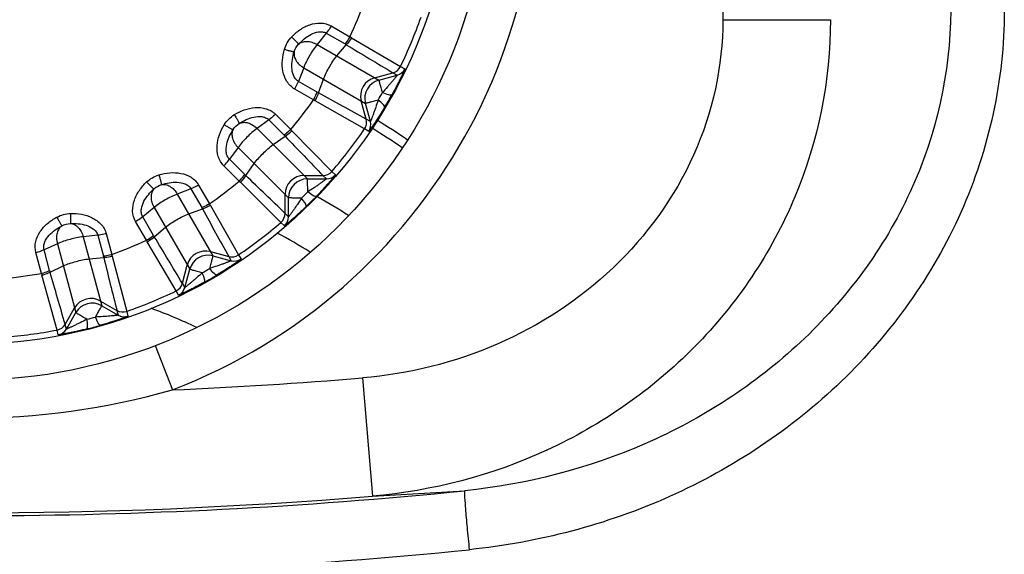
# Model space of a CAD drawing. Header units: millimetres. Extents: x 0 to 1660, y 0 to 1166.
# Tile 52 of 94: x 992 to 1033, y 402 to 424. Entities that reach past the tile are written whole.
import ezdxf

# ---------------------------------------------------------------- set-up
doc = ezdxf.new("R2010")
doc.units = ezdxf.units.MM
doc.header["$LTSCALE"] = 65.395
doc.layers.get('0').update_dxf_attribs({"linetype": 'CONTINUOUS'})

msp = doc.modelspace()

# ---------------------------------------------------------------- linework, layer by layer
at = {"color": 9, "linetype": 'Continuous'}
for p, q in [((1021.426, 457.821), (1021.426, 424.202)), ((1021.426, 424.202), (1025.958, 424.202)), ((1004.914, 423.936), (1005.704, 423.48)), ((1004.712, 423.636), (1004.324, 423.158)), ((1004.712, 423.636), (1005.501, 423.18)), ((1005.771, 423.442), (1007.841, 422.23)), ((1004.324, 423.158), (1006.927, 421.655)), ((1005.159, 422.676), (1005.556, 423.147)), ((1003.759, 422.178), (1003.539, 421.603)), ((1003.759, 422.178), (1006.362, 420.675)), ((1007.841, 422.23), (1008.019, 422.127)), ((1004.328, 421.148), (1003.539, 421.603)), ((1004.384, 421.117), (1004.594, 421.696)), ((1006.75, 421.757), (1007.52, 421.964)), ((1006.927, 421.655), (1007.698, 421.862)), ((1007.52, 421.964), (1007.698, 421.862)), ((1004.17, 420.822), (1003.38, 421.278)), ((1006.321, 419.597), (1004.236, 420.784)), ((1006.391, 420.008), (1006.185, 420.777)), ((1006.568, 419.905), (1006.362, 420.675)), ((1002.292, 419.978), (1001.794, 419.617)), ((1002.292, 419.978), (1002.936, 419.334)), ((1002.565, 420.216), (1003.21, 419.571)), ((1006.568, 419.905), (1006.391, 420.008)), ((1001.794, 419.617), (1003.919, 417.492)), ((1006.498, 419.494), (1006.321, 419.597)), ((1002.475, 418.935), (1002.981, 419.288)), ((1003.264, 419.517), (1004.95, 417.81)), ((1000.994, 418.817), (1000.633, 418.319)), ((1000.994, 418.817), (1003.119, 416.692)), ((1001.277, 417.675), (1000.633, 418.319)), ((1001.04, 417.401), (1000.395, 418.046)), ((1001.323, 417.63), (1001.675, 418.135)), ((1003.774, 417.636), (1004.571, 417.636)), ((1003.919, 417.492), (1004.717, 417.492)), ((1004.571, 417.636), (1004.717, 417.492)), ((1004.95, 417.81), (1005.095, 417.666)), ((999.007, 417.072), (998.433, 416.852)), ((999.007, 417.072), (999.463, 416.283)), ((999.332, 417.231), (999.789, 416.441)), ((1002.8, 415.66), (1001.094, 417.347)), ((998.433, 416.852), (999.936, 414.249)), ((1002.974, 416.04), (1002.974, 416.836)), ((1003.119, 415.894), (1003.119, 416.692)), ((997.453, 416.286), (996.975, 415.899)), ((997.453, 416.286), (998.956, 413.683)), ((998.915, 416.017), (999.494, 416.227)), ((999.827, 416.375), (1001.014, 414.29)), ((997.431, 415.11), (996.975, 415.899)), ((1003.119, 415.894), (1002.974, 416.04)), ((997.131, 414.907), (996.675, 415.697)), ((997.463, 415.055), (997.935, 415.451)), ((1002.945, 415.515), (1002.8, 415.66)), ((995.082, 415.114), (994.47, 415.051)), ((994.47, 415.051), (995.248, 412.148)), ((995.082, 415.114), (995.318, 414.235)), ((995.438, 415.184), (995.674, 414.303)), ((993.378, 414.758), (992.816, 414.507)), ((993.378, 414.758), (994.156, 411.855)), ((998.381, 412.77), (997.169, 414.84)), ((992.71, 413.509), (992.473, 414.39)), ((993.052, 413.627), (992.816, 414.507)), ((994.72, 414.12), (995.334, 414.173)), ((995.694, 414.229), (996.301, 411.908)), ((999.833, 414.426), (1000.603, 414.22)), ((999.936, 414.249), (1000.706, 414.043)), ((1000.603, 414.22), (1000.706, 414.043)), ((1001.014, 414.29), (1001.117, 414.112)), ((993.069, 413.566), (993.627, 413.827)), ((998.647, 413.091), (998.854, 413.86)), ((993.364, 411.121), (992.729, 413.435)), ((998.749, 412.913), (998.956, 413.683)), ((998.749, 412.913), (998.647, 413.091)), ((998.483, 412.592), (998.381, 412.77)), ((993.704, 411.362), (994.103, 412.052)), ((995.196, 412.345), (995.886, 411.947)), ((995.248, 412.148), (995.939, 411.749)), ((993.757, 411.164), (994.156, 411.855)), ((995.886, 411.947), (995.939, 411.749)), ((996.301, 411.908), (996.354, 411.71)), ((993.757, 411.164), (993.704, 411.362)), ((993.417, 410.923), (993.364, 411.121)), ((997.506, 410.466), (998.223, 408.599)), ((1006.24, 409.105), (1006.654, 404.122))]:
    msp.add_line(p, q, dxfattribs=at)
at = {"color": 7, "linetype": 'Continuous'}
for centre, radius in [((989.612, 431.001), 22), ((989.612, 430.999), 20.482)]:
    msp.add_circle(centre, radius, dxfattribs=at)
at = {"color": 9, "linetype": 'Continuous'}
for centre, radius, start, end in [((989.612, 431.001), 24, 291.0281, 248.9719), ((989.612, 430.999), 17.763, 334.9557, 340.0443), ((989.612, 430.999), 20.229, 334.3099, 340.6901), ((1003.954, 420.347), 3.589, 59.5819, 60.8034), ((1004.227, 420.973), 2.549, 58.5603, 60.001), ((1203.362, 749.078), 381.259, 238.7466, 239.09121), ((1007.391, 422.446), 0.5, 285.0034, 334.3161), ((1007.568, 422.344), 0.5, 285.0019, 334.2717), ((1006.958, 420.984), 0.8, 105.0062, 194.9938), ((1007.135, 420.882), 0.8, 105.0092, 194.9908), ((989.612, 430.999), 17.763, 319.9557, 325.0443), ((1006.007, 423.905), 3.589, 239.1966, 240.4181), ((1005.602, 423.355), 2.549, 239.999, 241.4397), ((805.14, 58.097), 414.103, 60.92245, 61.23973), ((998.718, 425.741), 9.547, 328.8841, 331.1179), ((993.459, 428.778), 16.013, 328.8912, 331.1088), ((1005.908, 419.878), 0.5, 325.6838, 14.9967), ((990.057, 392.548), 32.151, 55.809, 58.4968), ((1000.708, 416.998), 3.589, 44.5819, 45.8034), ((989.612, 430.999), 20.229, 319.3099, 325.6901), ((1006.085, 419.775), 0.5, 325.7292, 14.9985), ((990.071, 392.591), 31.709, 55.7592, 58.4904), ((1001.134, 417.532), 2.549, 43.5603, 45.001), ((1278.404, 682.917), 381.259, 223.7466, 224.09121), ((1003.079, 419.477), 2.549, 224.999, 226.4397), ((714.911, 118.548), 414.103, 45.92245, 46.23973), ((1003.775, 416.836), 0.8, 90.0062, 179.9938), ((1003.919, 416.692), 0.8, 90.0092, 179.9908), ((1004.571, 418.136), 0.5, 270.0034, 319.3161), ((1004.717, 417.992), 0.5, 270.0019, 319.2717), ((989.612, 430.999), 17.763, 304.9557, 310.0443), ((1003.613, 419.903), 3.589, 224.1966, 225.4181), ((997.044, 423.566), 9.551, 313.8846, 316.1173), ((992.753, 427.858), 16.013, 313.8912, 316.1088), ((989.612, 390.901), 29.742, 57.3715, 60.3628), ((997.256, 415.009), 2.549, 28.5603, 30.001), ((1333.765, 599.588), 381.259, 208.7466, 209.09121), ((996.706, 414.603), 3.589, 29.5819, 30.8034), ((1002.474, 416.04), 0.5, 310.6838, 359.9967), ((1002.619, 415.894), 0.5, 310.7292, 359.9985), ((989.612, 430.999), 20.229, 304.3099, 310.6901), ((999.638, 416.384), 2.549, 209.999, 211.4397), ((643.403, 200.292), 414.103, 30.92245, 31.23973), ((989.612, 390.901), 27.577, 58.4829, 61.819), ((989.612, 430.999), 17.763, 289.9557, 295.0443), ((1000.264, 416.657), 3.589, 209.1966, 210.4181), ((992.857, 413.575), 2.549, 13.5603, 15.001), ((1365.672, 504.77), 381.259, 193.7466, 194.09121), ((992.221, 413.326), 3.589, 14.5819, 15.8034), ((999.626, 413.653), 0.8, 75.0062, 164.9938), ((999.729, 413.476), 0.8, 75.0092, 164.9908), ((1000.732, 414.703), 0.5, 255.0034, 304.3161), ((994.867, 421.896), 9.551, 298.8846, 301.1173), ((1000.835, 414.526), 0.5, 255.0019, 304.2717), ((989.612, 430.999), 17.763, 274.9557, 280.0443), ((996.189, 414.389), 3.589, 194.1966, 195.4181), ((995.513, 414.287), 2.549, 194.999, 196.4397), ((595.488, 297.759), 414.103, 15.92245, 16.23973), ((991.833, 427.152), 16.013, 298.8912, 301.1088), ((998.164, 413.22), 0.5, 295.6838, 344.9967), ((998.266, 413.042), 0.5, 295.7292, 344.9985), ((989.612, 430.999), 20.229, 289.3099, 295.6901), ((994.796, 411.652), 0.8, 60.0062, 149.9938), ((994.849, 411.455), 0.8, 60.0092, 149.9908), ((992.332, 420.846), 9.551, 283.8846, 286.1173), ((996.136, 412.38), 0.5, 240.0034, 289.3161), ((996.189, 412.182), 0.5, 240.0019, 289.2717), ((993.271, 411.612), 0.5, 280.6838, 329.9967), ((990.761, 426.708), 16.013, 283.8912, 286.1088), ((989.612, 430.999), 20.229, 274.3099, 280.6901), ((993.324, 411.414), 0.5, 280.7292, 329.9985), ((989.612, 609.168), 200.753, 272.4586, 274.75123), ((989.763, 608.996), 205.698, 264.36488, 275.80034), ((996.553, 609.456), 205.582, 272.81619, 273.90438), ((989.612, 609.168), 205.752, 265.24877, 274.75123), ((989.659, 609.961), 209.162, 264.37818, 275.78728)]:
    msp.add_arc(centre, radius, start, end, dxfattribs=at)
at = {"color": 7, "linetype": 'Continuous'}
msp.add_arc((989.612, 390.901), 22.5, 64.6339, 69.9494, dxfattribs=at)
at = {"color": 9, "linetype": 'Continuous'}
for points, knots in [([(1031.025, 424.581), (1031.02, 421.973), (1029.811, 416.693), (1025.017, 410.261), (1018.308, 405.937), (1013.151, 404.614), (1010.552, 404.351)], [0, 0, 0, 0, 0.249743, 0.499736, 0.749875, 1, 1, 1, 1]), ([(1033.286, 424.58), (1033.285, 421.68), (1031.998, 415.81), (1026.784, 408.574), (1019.379, 403.663), (1013.643, 402.159), (1010.75, 401.865)], [0, 0, 0, 0, 0.249611, 0.499517, 0.74969, 1, 1, 1, 1]), ([(1021.426, 424.202), (1021.426, 422.256), (1020.559, 418.319), (1017.04, 413.479), (1012.047, 410.223), (1008.183, 409.266), (1006.24, 409.105)], [0, 0, 0, 0, 0.249645, 0.499548, 0.7497, 1, 1, 1, 1]), ([(1025.958, 424.202), (1025.964, 421.663), (1024.929, 416.529), (1020.566, 410.077), (1014.193, 405.645), (1009.177, 404.337), (1006.654, 404.122)], [0, 0, 0, 0, 0.250353, 0.500475, 0.750322, 1, 1, 1, 1]), ([(1003.249, 423.472), (1003.356, 423.585), (1003.592, 423.791), (1004.007, 424.01), (1004.471, 424.095), (1004.782, 424.012), (1004.914, 423.936)], [0, 0, 0, 0, 0.252025, 0.503133, 0.752582, 1, 1, 1, 1]), ([(1003.543, 423.168), (1003.618, 423.25), (1003.78, 423.405), (1004.058, 423.595), (1004.327, 423.696), (1004.554, 423.7), (1004.664, 423.664), (1004.712, 423.636)], [0, 0, 0, 0, 0.248227, 0.498023, 0.74903, 0.875066, 1, 1, 1, 1]), ([(1004.914, 423.936), (1004.898, 423.907), (1004.836, 423.804), (1004.768, 423.703), (1004.712, 423.636)], [0, 0, 0, 0, 0.274795, 1, 1, 1, 1]), ([(1003.249, 423.472), (1003.287, 423.435), (1003.356, 423.368), (1003.437, 423.287), (1003.489, 423.233), (1003.516, 423.204), (1003.533, 423.183), (1003.542, 423.172), (1003.543, 423.168)], [0, 0, 0, 0, 0.374486, 0.687305, 0.809256, 0.903628, 0.967666, 1, 1, 1, 1]), ([(1003.543, 423.168), (1003.587, 423.207), (1003.699, 423.271), (1003.899, 423.296), (1004.115, 423.258), (1004.256, 423.198), (1004.324, 423.158)], [0, 0, 0, 0, 0.214177, 0.450652, 0.71432, 1, 1, 1, 1]), ([(1005.704, 423.48), (1005.688, 423.451), (1005.626, 423.348), (1005.557, 423.247), (1005.501, 423.18)], [0, 0, 0, 0, 0.274711, 1, 1, 1, 1]), ([(1005.771, 423.442), (1005.753, 423.413), (1005.688, 423.311), (1005.616, 423.212), (1005.556, 423.147)], [0, 0, 0, 0, 0.27402, 1, 1, 1, 1]), ([(1003.38, 421.278), (1003.247, 421.355), (1003.02, 421.583), (1002.862, 422.027), (1002.844, 422.496), (1002.904, 422.804), (1002.949, 422.953)], [0, 0, 0, 0, 0.247444, 0.49687, 0.74796, 1, 1, 1, 1]), ([(1002.949, 422.953), (1003, 422.938), (1003.093, 422.912), (1003.204, 422.882), (1003.276, 422.865), (1003.315, 422.856), (1003.341, 422.851), (1003.355, 422.849), (1003.36, 422.85)], [0, 0, 0, 0, 0.374497, 0.687321, 0.809272, 0.903642, 0.967674, 1, 1, 1, 1]), ([(1003.539, 421.603), (1003.49, 421.631), (1003.404, 421.708), (1003.294, 421.907), (1003.246, 422.191), (1003.273, 422.526), (1003.326, 422.744), (1003.36, 422.85)], [0, 0, 0, 0, 0.125007, 0.251097, 0.502056, 0.75182, 1, 1, 1, 1]), ([(1003.36, 422.85), (1003.347, 422.792), (1003.349, 422.663), (1003.426, 422.478), (1003.567, 422.309), (1003.69, 422.218), (1003.759, 422.178)], [0, 0, 0, 0, 0.214106, 0.45061, 0.714305, 1, 1, 1, 1]), ([(1008.019, 422.127), (1008.021, 422.126), (1008.014, 422.114), (1008.01, 422.097), (1007.995, 422.064), (1007.977, 422.023), (1007.953, 421.971), (1007.914, 421.886), (1007.855, 421.762), (1007.774, 421.6), (1007.684, 421.422), (1007.584, 421.234), (1007.515, 421.106), (1007.479, 421.041)], [0, 0, 0, 0, 0.006141, 0.0235, 0.051683, 0.089869, 0.13711, 0.192402, 0.32301, 0.474309, 0.64034, 0.81674, 1, 1, 1, 1]), ([(1003.38, 421.278), (1003.396, 421.307), (1003.455, 421.412), (1003.508, 421.521), (1003.539, 421.603)], [0, 0, 0, 0, 0.274795, 1, 1, 1, 1]), ([(1007.078, 421.13), (1007.059, 421.2), (1007.031, 421.301), (1006.996, 421.427), (1006.974, 421.503), (1006.956, 421.565), (1006.944, 421.612), (1006.932, 421.637), (1006.931, 421.653), (1006.927, 421.655)], [0, 0, 0, 0, 0.400194, 0.57175, 0.718548, 0.837183, 0.924943, 0.979572, 1, 1, 1, 1]), ([(1007.698, 421.862), (1007.7, 421.86), (1007.688, 421.85), (1007.682, 421.836), (1007.659, 421.808), (1007.634, 421.775), (1007.601, 421.735), (1007.551, 421.673), (1007.48, 421.587), (1007.388, 421.479), (1007.254, 421.325), (1007.149, 421.208), (1007.078, 421.13)], [0, 0, 0, 0, 0.00752, 0.029398, 0.064159, 0.109621, 0.163643, 0.224517, 0.360969, 0.510804, 0.669075, 1, 1, 1, 1]), ([(1004.17, 420.822), (1004.186, 420.851), (1004.245, 420.956), (1004.298, 421.066), (1004.328, 421.148)], [0, 0, 0, 0, 0.274711, 1, 1, 1, 1]), ([(1004.236, 420.784), (1004.252, 420.813), (1004.308, 420.921), (1004.358, 421.032), (1004.384, 421.117)], [0, 0, 0, 0, 0.27402, 1, 1, 1, 1]), ([(1006.892, 420.808), (1006.821, 420.789), (1006.72, 420.763), (1006.594, 420.73), (1006.517, 420.71), (1006.454, 420.696), (1006.408, 420.683), (1006.38, 420.68), (1006.365, 420.673), (1006.362, 420.675)], [0, 0, 0, 0, 0.400199, 0.571754, 0.71855, 0.837184, 0.924943, 0.979573, 1, 1, 1, 1]), ([(1006.892, 420.808), (1006.86, 420.707), (1006.811, 420.558), (1006.744, 420.365), (1006.697, 420.231), (1006.658, 420.127), (1006.629, 420.052), (1006.611, 420.004), (1006.595, 419.965), (1006.583, 419.931), (1006.574, 419.919), (1006.57, 419.904), (1006.568, 419.905)], [0, 0, 0, 0, 0.330936, 0.489214, 0.63905, 0.7755, 0.836371, 0.890389, 0.935842, 0.970599, 0.992481, 1, 1, 1, 1]), ([(1007.169, 420.504), (1007.177, 420.519), (1007.161, 420.571), (1007.071, 420.675), (1006.97, 420.755), (1006.892, 420.808)], [0, 0, 0, 0, 0.118432, 0.330753, 1, 1, 1, 1]), ([(1007.479, 421.041), (1007.47, 421.027), (1007.417, 421.015), (1007.282, 421.041), (1007.163, 421.089), (1007.078, 421.13)], [0, 0, 0, 0, 0.118426, 0.330741, 1, 1, 1, 1]), ([(1000.836, 420.199), (1000.968, 420.28), (1001.25, 420.418), (1001.708, 420.522), (1002.178, 420.484), (1002.457, 420.324), (1002.565, 420.216)], [0, 0, 0, 0, 0.252025, 0.503133, 0.752582, 1, 1, 1, 1]), ([(1007.169, 420.504), (1007.131, 420.441), (1007.055, 420.317), (1006.942, 420.137), (1006.833, 419.969), (1006.732, 419.818), (1006.655, 419.706), (1006.601, 419.629), (1006.568, 419.582), (1006.541, 419.546), (1006.52, 419.516), (1006.508, 419.505), (1006.5, 419.493), (1006.498, 419.494)], [0, 0, 0, 0, 0.183264, 0.359672, 0.525708, 0.677003, 0.807602, 0.862887, 0.91012, 0.948301, 0.976487, 0.993859, 1, 1, 1, 1]), ([(1000.836, 420.199), (1000.863, 420.154), (1000.913, 420.07), (1000.97, 419.971), (1001.006, 419.906), (1001.024, 419.87), (1001.035, 419.846), (1001.041, 419.833), (1001.042, 419.829)], [0, 0, 0, 0, 0.374486, 0.687305, 0.809256, 0.903628, 0.967666, 1, 1, 1, 1]), ([(1001.042, 419.829), (1001.135, 419.889), (1001.332, 419.997), (1001.649, 420.109), (1001.935, 420.137), (1002.156, 420.081), (1002.252, 420.018), (1002.292, 419.978)], [0, 0, 0, 0, 0.248227, 0.498023, 0.74903, 0.875066, 1, 1, 1, 1]), ([(1002.565, 420.216), (1002.541, 420.193), (1002.455, 420.109), (1002.363, 420.029), (1002.292, 419.978)], [0, 0, 0, 0, 0.274795, 1, 1, 1, 1]), ([(1000.395, 418.046), (1000.287, 418.154), (1000.126, 418.433), (1000.088, 418.903), (1000.193, 419.361), (1000.33, 419.643), (1000.412, 419.775)], [0, 0, 0, 0, 0.247446, 0.496874, 0.747962, 1, 1, 1, 1]), ([(1000.412, 419.775), (1000.457, 419.748), (1000.54, 419.698), (1000.64, 419.641), (1000.705, 419.605), (1000.74, 419.586), (1000.765, 419.575), (1000.777, 419.57), (1000.782, 419.569)], [0, 0, 0, 0, 0.374497, 0.687321, 0.809272, 0.903642, 0.967674, 1, 1, 1, 1]), ([(1000.633, 418.319), (1000.593, 418.358), (1000.529, 418.455), (1000.474, 418.676), (1000.502, 418.962), (1000.614, 419.279), (1000.722, 419.476), (1000.782, 419.569)], [0, 0, 0, 0, 0.125009, 0.251099, 0.50206, 0.751822, 1, 1, 1, 1]), ([(1000.782, 419.569), (1000.755, 419.517), (1000.723, 419.392), (1000.75, 419.193), (1000.842, 418.993), (1000.938, 418.873), (1000.994, 418.817)], [0, 0, 0, 0, 0.214106, 0.45061, 0.714305, 1, 1, 1, 1]), ([(1001.042, 419.829), (1001.094, 419.856), (1001.219, 419.888), (1001.418, 419.861), (1001.617, 419.768), (1001.739, 419.674), (1001.794, 419.617)], [0, 0, 0, 0, 0.214177, 0.450652, 0.71432, 1, 1, 1, 1]), ([(1003.21, 419.571), (1003.186, 419.548), (1003.1, 419.464), (1003.008, 419.384), (1002.936, 419.334)], [0, 0, 0, 0, 0.274711, 1, 1, 1, 1]), ([(1003.264, 419.517), (1003.24, 419.494), (1003.15, 419.412), (1003.055, 419.335), (1002.981, 419.288)], [0, 0, 0, 0, 0.27402, 1, 1, 1, 1]), ([(1000.395, 418.046), (1000.418, 418.07), (1000.502, 418.156), (1000.582, 418.248), (1000.633, 418.319)], [0, 0, 0, 0, 0.274795, 1, 1, 1, 1]), ([(997.658, 417.662), (997.807, 417.706), (998.115, 417.767), (998.584, 417.749), (999.028, 417.59), (999.256, 417.363), (999.332, 417.231)], [0, 0, 0, 0, 0.252025, 0.503133, 0.752582, 1, 1, 1, 1]), ([(997.658, 417.662), (997.673, 417.611), (997.699, 417.518), (997.729, 417.407), (997.746, 417.335), (997.755, 417.296), (997.76, 417.269), (997.762, 417.256), (997.761, 417.251)], [0, 0, 0, 0, 0.374486, 0.687305, 0.809256, 0.903628, 0.967666, 1, 1, 1, 1]), ([(1001.04, 417.401), (1001.063, 417.424), (1001.147, 417.511), (1001.227, 417.603), (1001.277, 417.675)], [0, 0, 0, 0, 0.274711, 1, 1, 1, 1]), ([(1001.094, 417.347), (1001.117, 417.371), (1001.199, 417.46), (1001.276, 417.555), (1001.323, 417.63)], [0, 0, 0, 0, 0.27402, 1, 1, 1, 1]), ([(1003.928, 416.946), (1003.928, 417.018), (1003.927, 417.123), (1003.926, 417.253), (1003.925, 417.333), (1003.923, 417.397), (1003.924, 417.446), (1003.919, 417.473), (1003.922, 417.489), (1003.919, 417.492)], [0, 0, 0, 0, 0.400194, 0.57175, 0.718548, 0.837183, 0.924943, 0.979572, 1, 1, 1, 1]), ([(1004.717, 417.492), (1004.718, 417.49), (1004.704, 417.483), (1004.695, 417.471), (1004.665, 417.451), (1004.632, 417.425), (1004.59, 417.395), (1004.525, 417.348), (1004.435, 417.283), (1004.318, 417.203), (1004.149, 417.088), (1004.017, 417.003), (1003.928, 416.946)], [0, 0, 0, 0, 0.00752, 0.029398, 0.064159, 0.109621, 0.163643, 0.224517, 0.360969, 0.510804, 0.669075, 1, 1, 1, 1]), ([(1005.095, 417.666), (1005.097, 417.664), (1005.087, 417.654), (1005.079, 417.639), (1005.056, 417.611), (1005.028, 417.576), (1004.992, 417.531), (1004.931, 417.459), (1004.843, 417.355), (1004.723, 417.219), (1004.589, 417.071), (1004.445, 416.915), (1004.344, 416.809), (1004.293, 416.756)], [0, 0, 0, 0, 0.006141, 0.0235, 0.051683, 0.089869, 0.13711, 0.192402, 0.32301, 0.474309, 0.64034, 0.81674, 1, 1, 1, 1]), ([(996.675, 415.697), (996.598, 415.829), (996.516, 416.14), (996.601, 416.604), (996.82, 417.019), (997.026, 417.255), (997.139, 417.362)], [0, 0, 0, 0, 0.247443, 0.496874, 0.747963, 1, 1, 1, 1]), ([(996.975, 415.899), (996.947, 415.947), (996.911, 416.057), (996.915, 416.284), (997.015, 416.553), (997.206, 416.831), (997.361, 416.993), (997.443, 417.068)], [0, 0, 0, 0, 0.125007, 0.251094, 0.50206, 0.751823, 1, 1, 1, 1]), ([(997.139, 417.362), (997.175, 417.324), (997.243, 417.255), (997.324, 417.174), (997.378, 417.122), (997.407, 417.095), (997.428, 417.078), (997.439, 417.069), (997.443, 417.068)], [0, 0, 0, 0, 0.374497, 0.687321, 0.809272, 0.903642, 0.967674, 1, 1, 1, 1]), ([(997.443, 417.068), (997.403, 417.024), (997.34, 416.911), (997.315, 416.712), (997.352, 416.496), (997.414, 416.355), (997.453, 416.286)], [0, 0, 0, 0, 0.214106, 0.45061, 0.714305, 1, 1, 1, 1]), ([(997.761, 417.251), (997.867, 417.285), (998.085, 417.338), (998.42, 417.364), (998.704, 417.317), (998.903, 417.207), (998.979, 417.12), (999.007, 417.072)], [0, 0, 0, 0, 0.248227, 0.498023, 0.74903, 0.875066, 1, 1, 1, 1]), ([(997.761, 417.251), (997.819, 417.264), (997.948, 417.262), (998.133, 417.184), (998.301, 417.044), (998.394, 416.921), (998.433, 416.852)], [0, 0, 0, 0, 0.214177, 0.450652, 0.71432, 1, 1, 1, 1]), ([(999.332, 417.231), (999.304, 417.214), (999.198, 417.156), (999.089, 417.102), (999.007, 417.072)], [0, 0, 0, 0, 0.274795, 1, 1, 1, 1]), ([(1003.665, 416.682), (1003.592, 416.683), (1003.488, 416.683), (1003.357, 416.685), (1003.278, 416.686), (1003.214, 416.688), (1003.165, 416.687), (1003.138, 416.692), (1003.122, 416.689), (1003.119, 416.692)], [0, 0, 0, 0, 0.400199, 0.571754, 0.71855, 0.837184, 0.924943, 0.979573, 1, 1, 1, 1]), ([(1003.665, 416.682), (1003.608, 416.593), (1003.523, 416.462), (1003.408, 416.293), (1003.327, 416.176), (1003.263, 416.085), (1003.216, 416.02), (1003.186, 415.979), (1003.16, 415.946), (1003.14, 415.916), (1003.128, 415.907), (1003.121, 415.892), (1003.119, 415.894)], [0, 0, 0, 0, 0.330814, 0.489027, 0.63888, 0.775397, 0.836262, 0.890295, 0.935796, 0.970565, 0.992469, 1, 1, 1, 1]), ([(1003.855, 416.318), (1003.866, 416.33), (1003.864, 416.385), (1003.804, 416.508), (1003.727, 416.611), (1003.665, 416.682)], [0, 0, 0, 0, 0.118428, 0.330744, 1, 1, 1, 1]), ([(1004.293, 416.756), (1004.28, 416.745), (1004.226, 416.747), (1004.102, 416.807), (1004, 416.884), (1003.928, 416.946)], [0, 0, 0, 0, 0.118426, 0.330741, 1, 1, 1, 1]), ([(999.789, 416.441), (999.76, 416.424), (999.654, 416.366), (999.545, 416.313), (999.463, 416.283)], [0, 0, 0, 0, 0.274711, 1, 1, 1, 1]), ([(999.827, 416.375), (999.798, 416.359), (999.69, 416.303), (999.578, 416.253), (999.494, 416.227)], [0, 0, 0, 0, 0.27402, 1, 1, 1, 1]), ([(1003.855, 416.318), (1003.801, 416.266), (1003.696, 416.166), (1003.54, 416.022), (1003.392, 415.888), (1003.255, 415.768), (1003.152, 415.679), (1003.079, 415.619), (1003.035, 415.583), (1003, 415.555), (1002.972, 415.531), (1002.957, 415.524), (1002.947, 415.513), (1002.945, 415.515)], [0, 0, 0, 0, 0.183188, 0.359512, 0.525532, 0.676859, 0.807508, 0.862792, 0.910026, 0.948229, 0.976447, 0.993862, 1, 1, 1, 1]), ([(992.473, 414.39), (992.434, 414.538), (992.435, 414.859), (992.637, 415.285), (992.956, 415.63), (993.216, 415.805), (993.353, 415.879)], [0, 0, 0, 0, 0.247443, 0.496874, 0.747963, 1, 1, 1, 1]), ([(993.353, 415.879), (993.378, 415.832), (993.426, 415.748), (993.483, 415.649), (993.522, 415.585), (993.543, 415.551), (993.559, 415.529), (993.567, 415.518), (993.57, 415.515)], [0, 0, 0, 0, 0.374497, 0.687321, 0.809272, 0.903642, 0.967674, 1, 1, 1, 1]), ([(993.932, 416.034), (993.933, 415.981), (993.934, 415.884), (993.934, 415.769), (993.932, 415.695), (993.931, 415.655), (993.928, 415.628), (993.927, 415.615), (993.925, 415.61)], [0, 0, 0, 0, 0.374486, 0.687305, 0.809256, 0.903628, 0.967666, 1, 1, 1, 1]), ([(993.932, 416.034), (994.087, 416.038), (994.4, 416.017), (994.849, 415.878), (995.237, 415.61), (995.398, 415.332), (995.438, 415.184)], [0, 0, 0, 0, 0.252025, 0.503133, 0.752582, 1, 1, 1, 1]), ([(996.675, 415.697), (996.703, 415.713), (996.807, 415.775), (996.908, 415.843), (996.975, 415.899)], [0, 0, 0, 0, 0.274794, 1, 1, 1, 1]), ([(992.816, 414.507), (992.801, 414.561), (992.794, 414.677), (992.857, 414.896), (993.024, 415.129), (993.28, 415.348), (993.472, 415.464), (993.57, 415.515)], [0, 0, 0, 0, 0.125007, 0.251094, 0.50206, 0.751823, 1, 1, 1, 1]), ([(993.57, 415.515), (993.521, 415.483), (993.431, 415.391), (993.355, 415.205), (993.334, 414.986), (993.358, 414.835), (993.378, 414.758)], [0, 0, 0, 0, 0.214106, 0.45061, 0.714305, 1, 1, 1, 1]), ([(993.925, 415.61), (994.036, 415.615), (994.26, 415.611), (994.591, 415.549), (994.853, 415.43), (995.016, 415.272), (995.068, 415.169), (995.082, 415.114)], [0, 0, 0, 0, 0.248227, 0.498023, 0.74903, 0.875066, 1, 1, 1, 1]), ([(993.925, 415.61), (993.984, 415.607), (994.108, 415.573), (994.267, 415.45), (994.393, 415.27), (994.451, 415.128), (994.47, 415.051)], [0, 0, 0, 0, 0.214177, 0.450652, 0.71432, 1, 1, 1, 1]), ([(995.438, 415.184), (995.406, 415.176), (995.289, 415.146), (995.17, 415.123), (995.082, 415.114)], [0, 0, 0, 0, 0.274795, 1, 1, 1, 1]), ([(997.131, 414.907), (997.16, 414.923), (997.263, 414.985), (997.364, 415.053), (997.431, 415.11)], [0, 0, 0, 0, 0.274711, 1, 1, 1, 1]), ([(997.169, 414.84), (997.197, 414.857), (997.3, 414.923), (997.399, 414.995), (997.463, 415.055)], [0, 0, 0, 0, 0.27402, 1, 1, 1, 1]), ([(992.473, 414.39), (992.506, 414.398), (992.622, 414.432), (992.736, 414.471), (992.816, 414.507)], [0, 0, 0, 0, 0.274794, 1, 1, 1, 1]), ([(995.674, 414.303), (995.642, 414.294), (995.525, 414.265), (995.405, 414.242), (995.318, 414.235)], [0, 0, 0, 0, 0.274711, 1, 1, 1, 1]), ([(995.694, 414.229), (995.662, 414.221), (995.543, 414.195), (995.422, 414.176), (995.334, 414.173)], [0, 0, 0, 0, 0.27402, 1, 1, 1, 1]), ([(999.803, 413.719), (999.822, 413.789), (999.848, 413.89), (999.88, 414.017), (999.9, 414.094), (999.915, 414.156), (999.928, 414.203), (999.931, 414.231), (999.937, 414.246), (999.936, 414.249)], [0, 0, 0, 0, 0.400194, 0.57175, 0.718548, 0.837183, 0.924943, 0.979572, 1, 1, 1, 1]), ([(1000.706, 414.043), (1000.707, 414.041), (1000.691, 414.037), (1000.679, 414.028), (1000.646, 414.016), (1000.607, 414), (1000.559, 413.981), (1000.484, 413.953), (1000.38, 413.914), (1000.246, 413.866), (1000.053, 413.8), (999.904, 413.751), (999.803, 413.719)], [0, 0, 0, 0, 0.00752, 0.029398, 0.064159, 0.109621, 0.163643, 0.224517, 0.360969, 0.510804, 0.669075, 1, 1, 1, 1]), ([(1000.106, 413.442), (1000.091, 413.434), (1000.039, 413.45), (999.935, 413.54), (999.856, 413.641), (999.803, 413.719)], [0, 0, 0, 0, 0.118426, 0.330741, 1, 1, 1, 1]), ([(1001.117, 414.112), (1001.118, 414.11), (1001.105, 414.103), (1001.094, 414.091), (1001.065, 414.07), (1001.029, 414.043), (1000.982, 414.01), (1000.905, 413.955), (1000.792, 413.878), (1000.642, 413.778), (1000.474, 413.669), (1000.294, 413.556), (1000.17, 413.48), (1000.106, 413.442)], [0, 0, 0, 0, 0.006141, 0.0235, 0.051683, 0.089869, 0.13711, 0.192402, 0.32301, 0.474309, 0.64034, 0.81674, 1, 1, 1, 1]), ([(992.71, 413.509), (992.742, 413.517), (992.858, 413.55), (992.972, 413.59), (993.052, 413.627)], [0, 0, 0, 0, 0.274711, 1, 1, 1, 1]), ([(992.729, 413.435), (992.761, 413.444), (992.877, 413.481), (992.991, 413.525), (993.069, 413.566)], [0, 0, 0, 0, 0.27402, 1, 1, 1, 1]), ([(999.481, 413.533), (999.403, 413.461), (999.286, 413.357), (999.132, 413.223), (999.023, 413.131), (998.938, 413.06), (998.876, 413.01), (998.835, 412.977), (998.802, 412.952), (998.775, 412.929), (998.761, 412.923), (998.75, 412.911), (998.749, 412.913)], [0, 0, 0, 0, 0.330952, 0.489227, 0.639056, 0.775546, 0.836392, 0.890443, 0.935867, 0.970617, 0.992499, 1, 1, 1, 1]), ([(999.481, 413.533), (999.411, 413.552), (999.31, 413.58), (999.184, 413.615), (999.107, 413.636), (999.046, 413.655), (998.999, 413.667), (998.974, 413.679), (998.958, 413.68), (998.956, 413.683)], [0, 0, 0, 0, 0.400199, 0.571754, 0.71855, 0.837184, 0.924943, 0.979573, 1, 1, 1, 1]), ([(999.57, 413.132), (999.584, 413.141), (999.595, 413.194), (999.57, 413.329), (999.522, 413.448), (999.481, 413.533)], [0, 0, 0, 0, 0.118427, 0.330743, 1, 1, 1, 1]), ([(999.57, 413.132), (999.505, 413.096), (999.377, 413.026), (999.189, 412.927), (999.011, 412.836), (998.848, 412.756), (998.725, 412.697), (998.64, 412.657), (998.588, 412.633), (998.546, 412.616), (998.513, 412.6), (998.497, 412.597), (998.485, 412.59), (998.483, 412.592)], [0, 0, 0, 0, 0.183261, 0.359607, 0.525662, 0.676965, 0.807583, 0.862874, 0.910128, 0.94831, 0.976496, 0.993859, 1, 1, 1, 1]), ([(994.983, 411.67), (995.02, 411.733), (995.071, 411.824), (995.135, 411.938), (995.174, 412.007), (995.205, 412.064), (995.229, 412.105), (995.239, 412.132), (995.249, 412.144), (995.248, 412.148)], [0, 0, 0, 0, 0.400194, 0.57175, 0.718548, 0.837183, 0.924943, 0.979572, 1, 1, 1, 1]), ([(994.624, 411.574), (994.561, 411.61), (994.471, 411.663), (994.359, 411.73), (994.29, 411.77), (994.236, 411.804), (994.193, 411.828), (994.172, 411.846), (994.157, 411.851), (994.156, 411.855)], [0, 0, 0, 0, 0.400199, 0.571754, 0.71855, 0.837184, 0.924943, 0.979573, 1, 1, 1, 1]), ([(995.939, 411.749), (995.94, 411.747), (995.924, 411.748), (995.91, 411.742), (995.874, 411.739), (995.833, 411.733), (995.781, 411.728), (995.702, 411.72), (995.591, 411.709), (995.449, 411.698), (995.245, 411.683), (995.089, 411.675), (994.983, 411.67)], [0, 0, 0, 0, 0.00752, 0.029398, 0.064159, 0.109621, 0.163643, 0.224517, 0.360969, 0.510804, 0.669075, 1, 1, 1, 1]), ([(995.204, 411.324), (995.188, 411.32), (995.142, 411.349), (995.065, 411.463), (995.014, 411.581), (994.983, 411.67)], [0, 0, 0, 0, 0.118426, 0.330741, 1, 1, 1, 1]), ([(996.354, 411.71), (996.355, 411.708), (996.341, 411.704), (996.327, 411.695), (996.293, 411.682), (996.251, 411.666), (996.197, 411.646), (996.109, 411.613), (995.98, 411.568), (995.808, 411.51), (995.618, 411.448), (995.415, 411.385), (995.276, 411.344), (995.204, 411.324)], [0, 0, 0, 0, 0.006141, 0.0235, 0.051683, 0.089869, 0.13711, 0.192402, 0.32301, 0.474309, 0.64034, 0.81674, 1, 1, 1, 1]), ([(994.624, 411.574), (994.53, 411.525), (994.39, 411.454), (994.207, 411.365), (994.078, 411.304), (993.977, 411.258), (993.904, 411.225), (993.857, 411.204), (993.818, 411.188), (993.786, 411.173), (993.771, 411.171), (993.757, 411.162), (993.757, 411.164)], [0, 0, 0, 0, 0.330952, 0.489227, 0.639056, 0.775546, 0.836392, 0.890443, 0.935867, 0.970617, 0.992499, 1, 1, 1, 1]), ([(994.606, 411.163), (994.622, 411.168), (994.647, 411.217), (994.657, 411.354), (994.642, 411.481), (994.624, 411.574)], [0, 0, 0, 0, 0.118427, 0.330743, 1, 1, 1, 1]), ([(994.606, 411.163), (994.534, 411.145), (994.392, 411.111), (994.185, 411.064), (993.99, 411.022), (993.812, 410.987), (993.678, 410.962), (993.585, 410.946), (993.528, 410.936), (993.484, 410.93), (993.448, 410.923), (993.431, 410.925), (993.418, 410.921), (993.417, 410.923)], [0, 0, 0, 0, 0.183261, 0.359607, 0.525662, 0.676965, 0.807583, 0.862874, 0.910128, 0.94831, 0.976496, 0.993859, 1, 1, 1, 1]), ([(1010.75, 401.865), (1010.718, 402.178), (1010.662, 402.758), (1010.598, 403.443), (1010.569, 403.888), (1010.546, 404.124), (1010.557, 404.258), (1010.538, 404.338), (1010.552, 404.351)], [0, 0, 0, 0, 0.378598, 0.700672, 0.824971, 0.918461, 0.977397, 1, 1, 1, 1])]:
    msp.add_open_spline(points, degree=3, knots=knots, dxfattribs=at)
for points in [[(1002.949, 422.953), (1003.006, 423.145), (1003.111, 423.327), (1003.249, 423.472)], [(1003.36, 422.85), (1003.394, 422.967), (1003.459, 423.079), (1003.543, 423.168)], [(1004.324, 423.158), (1004.204, 423.012), (1004, 422.692), (1003.825, 422.355), (1003.759, 422.178)], [(1004.594, 421.696), (1004.658, 421.874), (1004.833, 422.211), (1005.038, 422.531), (1005.159, 422.676)], [(1000.412, 419.775), (1000.516, 419.946), (1000.665, 420.095), (1000.836, 420.199)], [(1000.782, 419.569), (1000.846, 419.674), (1000.937, 419.765), (1001.042, 419.829)], [(1001.794, 419.617), (1001.64, 419.508), (1001.36, 419.251), (1001.103, 418.971), (1000.994, 418.817)], [(1001.675, 418.135), (1001.784, 418.29), (1002.04, 418.571), (1002.32, 418.827), (1002.475, 418.935)], [(997.139, 417.362), (997.284, 417.5), (997.466, 417.605), (997.658, 417.662)], [(997.443, 417.068), (997.532, 417.152), (997.644, 417.216), (997.761, 417.251)], [(998.433, 416.852), (998.255, 416.786), (997.919, 416.61), (997.599, 416.407), (997.453, 416.286)], [(993.353, 415.879), (993.528, 415.974), (993.732, 416.029), (993.932, 416.034)], [(997.935, 415.451), (998.08, 415.573), (998.4, 415.778), (998.737, 415.953), (998.915, 416.017)], [(993.57, 415.515), (993.678, 415.574), (993.803, 415.607), (993.925, 415.61)], [(994.47, 415.051), (994.282, 415.033), (993.912, 414.951), (993.55, 414.837), (993.378, 414.758)], [(993.627, 413.827), (993.799, 413.907), (994.161, 414.022), (994.532, 414.103), (994.72, 414.12)], [(989.612, 407.405), (992.51, 407.405), (995.437, 407.803), (998.223, 408.599)]]:
    msp.add_open_spline(points, degree=3, dxfattribs=at)

doc.saveas('drawing.dxf')
